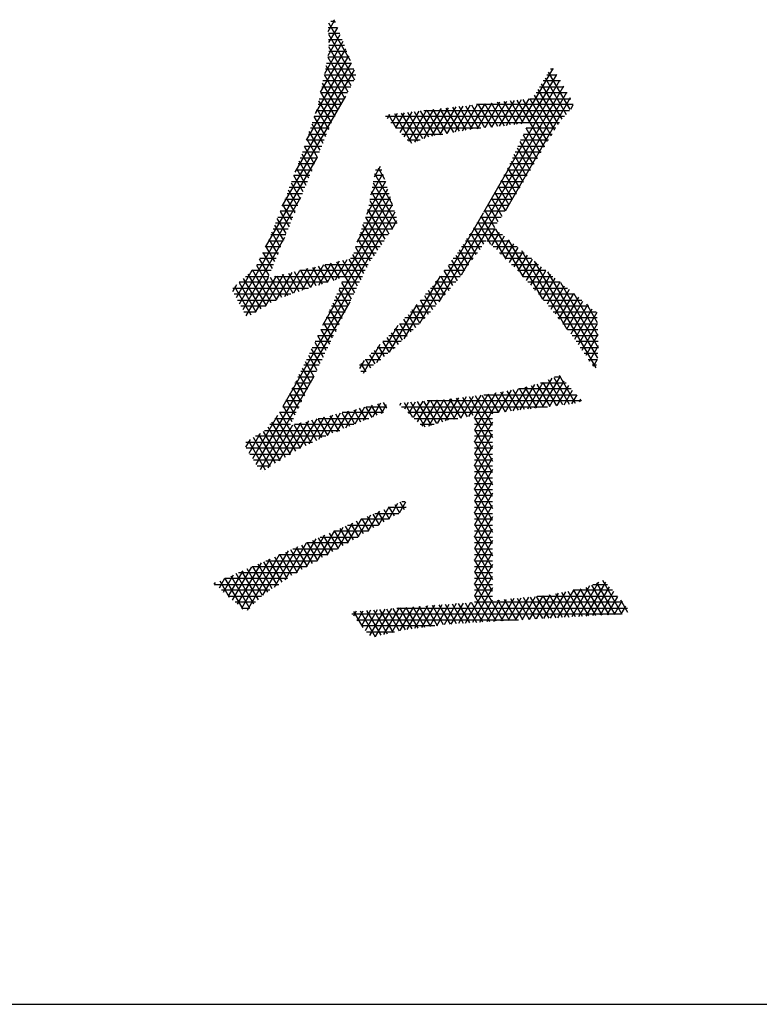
# Model space of a CAD drawing. Header units: millimetres. Extents: x 773 to 1664, y 340 to 970.
# Tile 22 of 60: x 1229 to 1238, y 340 to 353. Entities that reach past the tile are written whole.
import ezdxf

# ---------------------------------------------------------------- set-up
doc = ezdxf.new("R2010")
doc.units = ezdxf.units.MM
doc.header["$LTSCALE"] = 46.2
doc.layers.get('0').update_dxf_attribs({"linetype": 'CONTINUOUS'})
doc.layers.add('1', color=7, linetype='CONTINUOUS')

msp = doc.modelspace()

# ---------------------------------------------------------------- linework, layer by layer
at = {"linetype": 'Continuous'}
msp.add_line((772.801, 340.328), (1663.801, 340.328), dxfattribs=at)
at = {"layer": '1', "linetype": 'Continuous'}
for p, q in [((1232.708, 352.993), (1232.73, 352.955)), ((1232.637, 352.892), (1232.756, 352.892)), ((1232.639, 352.841), (1232.72, 352.981)), ((1232.756, 352.891), (1232.644, 352.698)), ((1232.927, 352.463), (1232.646, 352.949)), ((1232.725, 352.968), (1232.673, 352.968)), ((1232.638, 352.533), (1232.792, 352.801)), ((1232.786, 352.815), (1232.64, 352.815)), ((1232.64, 352.806), (1232.978, 352.221)), ((1232.643, 352.739), (1232.816, 352.739)), ((1232.541, 352.062), (1232.864, 352.62)), ((1232.828, 352.711), (1232.589, 352.298)), ((1232.847, 352.663), (1232.646, 352.663)), ((1232.935, 352.143), (1232.646, 352.643)), ((1232.9, 352.53), (1232.469, 351.785)), ((1232.633, 352.513), (1232.893, 352.064)), ((1232.908, 352.511), (1232.633, 352.511)), ((1232.648, 352.587), (1232.877, 352.587)), ((1232.359, 351.442), (1232.936, 352.44)), ((1232.968, 352.358), (1232.602, 352.358)), ((1232.85, 351.986), (1232.61, 352.401)), ((1232.617, 352.434), (1232.938, 352.434)), ((1235.122, 351.654), (1235.533, 352.365)), ((1235.537, 352.358), (1235.497, 352.358)), ((1232.972, 352.35), (1232.211, 351.033)), ((1232.586, 352.282), (1232.994, 352.282)), ((1232.587, 352.288), (1232.807, 351.907)), ((1235.577, 352.289), (1235.216, 351.665)), ((1235.429, 352.245), (1235.7, 351.775)), ((1235.451, 352.282), (1235.581, 352.282)), ((1235.753, 351.836), (1235.474, 352.319)), ((1232.555, 352.13), (1232.928, 352.13)), ((1232.765, 351.829), (1232.564, 352.176)), ((1232.97, 352.206), (1232.571, 352.206)), ((1235.665, 352.138), (1234.06, 349.358)), ((1234.642, 350.517), (1235.621, 352.214)), ((1235.359, 352.13), (1235.67, 352.13)), ((1235.647, 351.714), (1235.383, 352.17)), ((1235.626, 352.206), (1235.405, 352.206)), ((1232.046, 350.594), (1232.864, 352.01)), ((1232.524, 351.977), (1232.845, 351.977)), ((1232.887, 352.053), (1232.539, 352.053)), ((1232.541, 352.063), (1232.722, 351.75)), ((1234.353, 349.712), (1235.709, 352.062)), ((1235.754, 351.986), (1234.914, 350.532)), ((1235.22, 351.976), (1235.028, 351.644)), ((1235.228, 351.977), (1235.759, 351.977)), ((1235.231, 351.977), (1235.507, 351.499)), ((1235.553, 351.572), (1235.293, 352.022)), ((1235.714, 352.053), (1235.313, 352.053)), ((1235.338, 352.096), (1235.598, 351.646)), ((1232.49, 351.848), (1232.643, 351.582)), ((1232.804, 351.901), (1232.507, 351.901)), ((1232.68, 351.671), (1232.518, 351.95)), ((1234.091, 351.85), (1233.868, 351.463)), ((1233.974, 351.495), (1234.185, 351.86)), ((1234.279, 351.871), (1234.072, 351.513)), ((1234.074, 351.848), (1234.249, 351.544)), ((1234.329, 351.558), (1234.156, 351.857)), ((1234.17, 351.53), (1234.373, 351.881)), ((1234.239, 351.866), (1234.409, 351.573)), ((1234.467, 351.892), (1234.268, 351.548)), ((1234.49, 351.583), (1234.322, 351.876)), ((1234.367, 351.565), (1234.561, 351.902)), ((1234.404, 351.885), (1234.573, 351.593)), ((1234.655, 351.913), (1234.463, 351.58)), ((1234.656, 351.602), (1234.487, 351.894)), ((1235.791, 351.901), (1234.548, 351.901)), ((1234.558, 351.591), (1234.749, 351.923)), ((1234.57, 351.903), (1234.738, 351.611)), ((1234.844, 351.934), (1234.652, 351.602)), ((1234.821, 351.621), (1234.652, 351.913)), ((1234.735, 351.922), (1234.904, 351.63)), ((1234.746, 351.612), (1234.938, 351.945)), ((1234.986, 351.639), (1234.818, 351.931)), ((1235.032, 351.955), (1234.84, 351.623)), ((1234.9, 351.94), (1235.069, 351.648)), ((1234.934, 351.633), (1235.126, 351.966)), ((1235.152, 351.658), (1234.983, 351.95)), ((1235.066, 351.959), (1235.416, 351.352)), ((1235.462, 351.425), (1235.148, 351.968)), ((1235.759, 351.842), (1235.792, 351.899)), ((1232.607, 351.492), (1232.458, 351.75)), ((1232.721, 351.749), (1232.458, 351.749)), ((1232.482, 351.825), (1232.763, 351.825)), ((1235.678, 351.749), (1233.376, 351.749)), ((1233.401, 351.722), (1233.432, 351.776)), ((1233.413, 351.774), (1233.515, 351.596)), ((1233.526, 351.786), (1233.455, 351.663)), ((1233.715, 351.402), (1233.495, 351.783)), ((1233.509, 351.603), (1233.62, 351.797)), ((1233.714, 351.807), (1233.562, 351.544)), ((1233.578, 351.792), (1233.787, 351.43)), ((1233.616, 351.485), (1233.809, 351.818)), ((1233.858, 351.459), (1233.661, 351.801)), ((1233.903, 351.829), (1233.67, 351.426)), ((1233.743, 351.811), (1233.93, 351.487)), ((1233.753, 351.417), (1233.997, 351.839)), ((1234.01, 351.502), (1233.826, 351.82)), ((1233.869, 351.825), (1235.743, 351.825)), ((1233.909, 351.829), (1234.089, 351.516)), ((1234.169, 351.53), (1233.991, 351.838)), ((1232.649, 351.596), (1232.409, 351.596)), ((1232.427, 351.652), (1232.571, 351.403)), ((1232.433, 351.672), (1232.68, 351.672)), ((1233.446, 351.672), (1235.614, 351.672)), ((1234.603, 351.596), (1233.515, 351.596)), ((1235.567, 351.596), (1235.185, 351.596)), ((1235.371, 351.278), (1235.186, 351.598)), ((1232.384, 351.52), (1232.618, 351.52)), ((1232.534, 351.313), (1232.395, 351.554)), ((1233.584, 351.52), (1234.112, 351.52)), ((1235.147, 351.513), (1235.325, 351.204)), ((1235.15, 351.52), (1235.52, 351.52)), ((1232.461, 351.135), (1232.332, 351.36)), ((1232.335, 351.368), (1232.556, 351.368)), ((1232.587, 351.444), (1232.36, 351.444)), ((1232.364, 351.456), (1232.498, 351.224)), ((1233.82, 351.444), (1233.654, 351.444)), ((1235.069, 351.343), (1235.237, 351.053)), ((1235.08, 351.368), (1235.426, 351.368)), ((1235.281, 351.129), (1235.108, 351.428)), ((1235.473, 351.444), (1235.115, 351.444)), ((1232.498, 351.225), (1231.829, 350.066)), ((1232.278, 351.215), (1232.494, 351.215)), ((1232.297, 351.267), (1232.425, 351.045)), ((1232.525, 351.291), (1232.306, 351.291)), ((1235.01, 351.215), (1235.332, 351.215)), ((1235.192, 350.977), (1235.03, 351.259)), ((1235.379, 351.291), (1235.045, 351.291)), ((1232.463, 351.139), (1232.25, 351.139)), ((1232.389, 350.956), (1232.263, 351.173)), ((1233.308, 351.103), (1233.229, 350.967)), ((1233.281, 351.088), (1233.364, 350.943)), ((1235.103, 350.826), (1234.952, 351.089)), ((1235.287, 351.139), (1234.975, 351.139)), ((1234.991, 351.174), (1235.148, 350.902)), ((1232.401, 350.987), (1232.194, 350.987)), ((1232.316, 350.777), (1232.195, 350.987)), ((1232.222, 351.063), (1232.432, 351.063)), ((1232.229, 351.08), (1232.352, 350.866)), ((1233.186, 350.74), (1233.343, 351.011)), ((1233.351, 350.987), (1233.233, 350.987)), ((1233.466, 350.614), (1233.237, 351.01)), ((1233.247, 351.063), (1233.327, 351.063)), ((1235.198, 350.987), (1234.898, 350.987)), ((1234.91, 351.009), (1235.057, 350.754)), ((1234.94, 351.063), (1235.242, 351.063)), ((1232.339, 350.834), (1232.138, 350.834)), ((1232.16, 350.894), (1232.279, 350.688)), ((1232.166, 350.91), (1232.37, 350.91)), ((1233.374, 350.912), (1233.129, 350.488)), ((1233.398, 350.834), (1233.204, 350.834)), ((1233.216, 350.895), (1233.519, 350.37)), ((1233.218, 350.91), (1233.374, 350.91)), ((1235.108, 350.834), (1234.815, 350.834)), ((1234.825, 350.852), (1234.964, 350.61)), ((1234.856, 350.91), (1235.153, 350.91)), ((1235.011, 350.682), (1234.867, 350.93)), ((1231.497, 349.339), (1232.288, 350.709)), ((1232.092, 350.708), (1232.207, 350.509)), ((1232.11, 350.758), (1232.308, 350.758)), ((1232.243, 350.598), (1232.126, 350.801)), ((1233.435, 350.714), (1232.838, 349.679)), ((1233.011, 350.131), (1233.404, 350.813)), ((1233.19, 350.758), (1233.421, 350.758)), ((1233.466, 350.309), (1233.194, 350.781)), ((1234.773, 350.758), (1235.06, 350.758)), ((1234.918, 350.538), (1234.782, 350.774)), ((1232.05, 350.606), (1232.246, 350.606)), ((1232.17, 350.419), (1232.056, 350.618)), ((1232.277, 350.682), (1232.081, 350.682)), ((1232.571, 349.064), (1233.466, 350.615)), ((1233.161, 350.606), (1233.469, 350.606)), ((1233.172, 350.666), (1233.419, 350.238)), ((1233.445, 350.682), (1233.175, 350.682)), ((1234.69, 350.606), (1234.962, 350.606)), ((1234.825, 350.394), (1234.696, 350.617)), ((1235.011, 350.682), (1234.731, 350.682)), ((1234.739, 350.696), (1234.872, 350.466)), ((1232.019, 350.528), (1232.134, 350.33)), ((1232.215, 350.529), (1232.02, 350.529)), ((1233.497, 350.516), (1232.053, 348.016)), ((1233.118, 350.455), (1233.324, 350.098)), ((1233.492, 350.529), (1233.142, 350.529)), ((1233.372, 350.168), (1233.15, 350.552)), ((1233.817, 349.089), (1234.636, 350.507)), ((1234.927, 349.913), (1234.608, 350.465)), ((1234.912, 350.529), (1234.648, 350.529)), ((1234.653, 350.539), (1234.779, 350.322)), ((1231.947, 350.348), (1232.061, 350.151)), ((1232.153, 350.377), (1231.959, 350.377)), ((1232.098, 350.241), (1231.983, 350.438)), ((1231.989, 350.453), (1232.184, 350.453)), ((1233.277, 350.027), (1233.086, 350.358)), ((1233.526, 350.377), (1233.092, 350.377)), ((1233.117, 350.453), (1233.516, 350.453)), ((1233.457, 350.295), (1233.523, 350.41)), ((1234.814, 350.377), (1234.551, 350.377)), ((1234.562, 350.393), (1234.727, 350.107)), ((1234.601, 350.453), (1234.863, 350.453)), ((1232.091, 350.225), (1231.898, 350.225)), ((1232.025, 350.062), (1231.911, 350.258)), ((1231.928, 350.301), (1232.122, 350.301)), ((1233.41, 350.225), (1233.041, 350.225)), ((1233.054, 350.261), (1233.229, 349.957)), ((1233.067, 350.301), (1233.461, 350.301)), ((1234.883, 350.225), (1234.452, 350.225)), ((1234.468, 350.25), (1234.59, 350.038)), ((1234.502, 350.301), (1234.791, 350.301)), ((1234.639, 350.106), (1234.515, 350.321)), ((1234.784, 350.306), (1234.69, 350.143)), ((1234.746, 350.088), (1234.844, 350.257)), ((1234.791, 350.3), (1235.144, 349.69)), ((1234.903, 350.208), (1234.802, 350.034)), ((1232.078, 350.192), (1231.54, 349.26)), ((1231.952, 349.883), (1231.837, 350.082)), ((1231.867, 350.148), (1232.06, 350.148)), ((1231.875, 350.168), (1231.988, 349.972)), ((1233.016, 350.148), (1233.358, 350.148)), ((1233.182, 349.886), (1233.022, 350.164)), ((1234.375, 350.106), (1234.492, 349.904)), ((1234.403, 350.148), (1234.67, 350.148)), ((1234.541, 349.971), (1234.422, 350.178)), ((1234.684, 350.148), (1234.976, 350.148)), ((1234.859, 349.979), (1234.963, 350.159)), ((1235.022, 350.11), (1234.915, 349.924)), ((1235.401, 349.397), (1234.959, 350.162)), ((1231.794, 349.996), (1231.998, 349.996)), ((1231.796, 350), (1231.916, 349.794)), ((1232.029, 350.072), (1231.832, 350.072)), ((1233.097, 349.729), (1232.957, 349.971)), ((1232.966, 349.996), (1233.256, 349.996)), ((1232.99, 350.068), (1233.137, 349.812)), ((1233.307, 350.072), (1232.991, 350.072)), ((1234.28, 349.966), (1234.394, 349.769)), ((1234.303, 349.996), (1234.559, 349.996)), ((1234.443, 349.836), (1234.329, 350.034)), ((1234.615, 350.072), (1234.353, 350.072)), ((1235.068, 350.072), (1234.763, 350.072)), ((1234.841, 349.996), (1235.161, 349.996)), ((1234.972, 349.87), (1235.082, 350.061)), ((1235.142, 350.012), (1235.028, 349.815)), ((1235.083, 349.758), (1235.201, 349.963)), ((1235.127, 350.024), (1235.711, 349.013)), ((1231.715, 349.836), (1231.972, 349.391)), ((1231.719, 349.844), (1231.936, 349.844)), ((1231.879, 349.704), (1231.756, 349.918)), ((1231.967, 349.92), (1231.757, 349.92)), ((1232.577, 349.838), (1232.409, 349.547)), ((1232.634, 349.616), (1232.514, 349.823)), ((1232.516, 349.58), (1232.679, 349.862)), ((1232.592, 349.842), (1232.709, 349.639)), ((1232.6, 349.844), (1233.153, 349.844)), ((1232.781, 349.886), (1232.624, 349.613)), ((1232.783, 349.663), (1232.669, 349.86)), ((1232.731, 349.646), (1232.883, 349.91)), ((1232.747, 349.878), (1232.976, 349.481)), ((1233.016, 349.564), (1232.825, 349.896)), ((1232.902, 349.914), (1233.057, 349.646)), ((1233.204, 349.92), (1232.926, 349.92)), ((1234.181, 349.833), (1234.296, 349.634)), ((1234.189, 349.844), (1234.448, 349.844)), ((1234.345, 349.701), (1234.231, 349.899)), ((1234.504, 349.92), (1234.246, 349.92)), ((1235.253, 349.92), (1234.92, 349.92)), ((1234.998, 349.844), (1235.346, 349.844)), ((1235.261, 349.914), (1235.137, 349.698)), ((1235.19, 349.637), (1235.321, 349.864)), ((1236.087, 348.513), (1235.294, 349.886)), ((1231.657, 349.768), (1231.454, 349.417)), ((1231.606, 349.72), (1231.84, 349.314)), ((1231.905, 349.767), (1231.656, 349.767)), ((1231.906, 349.353), (1231.663, 349.774)), ((1231.967, 349.696), (1231.699, 349.231)), ((1231.832, 349.31), (1232.069, 349.719)), ((1232.171, 349.743), (1231.965, 349.387)), ((1231.972, 349.697), (1232.116, 349.447)), ((1232.189, 349.473), (1232.049, 349.715)), ((1232.08, 349.434), (1232.272, 349.767)), ((1232.127, 349.733), (1232.262, 349.499)), ((1232.374, 349.791), (1232.191, 349.474)), ((1232.335, 349.524), (1232.204, 349.751)), ((1233.115, 349.767), (1232.274, 349.767)), ((1232.282, 349.769), (1232.41, 349.547)), ((1232.302, 349.514), (1232.476, 349.814)), ((1232.485, 349.57), (1232.359, 349.787)), ((1232.437, 349.805), (1232.559, 349.593)), ((1234.079, 349.696), (1233.612, 348.887)), ((1234.082, 349.7), (1234.191, 349.511)), ((1234.243, 349.573), (1234.132, 349.766)), ((1234.393, 349.767), (1234.133, 349.767)), ((1235.439, 349.767), (1235.076, 349.767)), ((1235.38, 349.815), (1235.243, 349.577)), ((1235.296, 349.516), (1235.44, 349.766)), ((1235.5, 349.717), (1235.349, 349.456)), ((1235.462, 349.748), (1236.102, 348.639)), ((1231.412, 349.496), (1231.464, 349.586)), ((1231.492, 349.613), (1231.709, 349.237)), ((1232.629, 349.615), (1231.494, 349.615)), ((1231.775, 349.276), (1231.549, 349.666)), ((1231.575, 349.691), (1231.874, 349.691)), ((1231.583, 349.183), (1231.868, 349.676)), ((1232.043, 349.421), (1231.894, 349.678)), ((1231.948, 349.691), (1233.078, 349.691)), ((1232.936, 349.398), (1232.813, 349.611)), ((1233.041, 349.615), (1232.815, 349.615)), ((1233.98, 349.571), (1234.086, 349.388)), ((1234.279, 349.615), (1234.016, 349.615)), ((1234.138, 349.45), (1234.032, 349.634)), ((1234.076, 349.691), (1234.337, 349.691)), ((1235.142, 349.691), (1235.531, 349.691)), ((1235.624, 349.615), (1235.209, 349.615)), ((1235.402, 349.395), (1235.559, 349.668)), ((1235.619, 349.619), (1235.455, 349.334)), ((1235.506, 349.27), (1235.679, 349.57)), ((1236.117, 348.767), (1235.63, 349.61)), ((1231.413, 349.539), (1232.383, 349.539)), ((1232.159, 349.463), (1231.43, 349.463)), ((1231.647, 349.192), (1231.435, 349.559)), ((1232.967, 349.463), (1232.748, 349.463)), ((1232.775, 349.524), (1232.896, 349.315)), ((1232.781, 349.539), (1233.004, 349.539)), ((1233.876, 349.446), (1233.981, 349.265)), ((1234.149, 349.463), (1233.89, 349.463)), ((1234.033, 349.326), (1233.928, 349.509)), ((1233.953, 349.539), (1234.214, 349.539)), ((1235.276, 349.539), (1235.716, 349.539)), ((1235.809, 349.463), (1235.343, 349.463)), ((1235.738, 349.521), (1235.557, 349.206)), ((1235.608, 349.142), (1235.798, 349.472)), ((1235.798, 349.472), (1236.11, 348.931)), ((1231.471, 349.386), (1231.963, 349.386)), ((1231.712, 347.272), (1232.919, 349.362)), ((1232.699, 349.351), (1232.815, 349.15)), ((1232.714, 349.386), (1232.93, 349.386)), ((1232.856, 349.232), (1232.737, 349.438)), ((1233.425, 348.715), (1233.781, 349.331)), ((1233.772, 349.321), (1233.874, 349.145)), ((1233.928, 349.203), (1233.824, 349.384)), ((1233.827, 349.386), (1234.084, 349.386)), ((1235.41, 349.386), (1235.901, 349.386)), ((1235.858, 349.422), (1235.659, 349.078)), ((1235.71, 349.014), (1235.917, 349.373)), ((1235.977, 349.324), (1235.761, 348.95)), ((1236.103, 349.095), (1235.965, 349.334)), ((1231.833, 349.31), (1231.513, 349.31)), ((1231.554, 349.234), (1231.703, 349.234)), ((1232.648, 349.234), (1232.856, 349.234)), ((1232.775, 349.067), (1232.661, 349.265)), ((1232.893, 349.31), (1232.681, 349.31)), ((1233.666, 349.201), (1233.762, 349.035)), ((1233.696, 349.234), (1233.955, 349.234)), ((1233.818, 349.09), (1233.72, 349.26)), ((1234.019, 349.31), (1233.763, 349.31)), ((1235.994, 349.31), (1235.474, 349.31)), ((1235.535, 349.234), (1236.086, 349.234)), ((1235.81, 348.883), (1236.036, 349.275)), ((1236.096, 349.226), (1235.857, 348.812)), ((1232.579, 349.082), (1232.782, 349.082)), ((1232.695, 348.901), (1232.584, 349.093)), ((1232.819, 349.158), (1232.614, 349.158)), ((1232.623, 349.178), (1232.735, 348.984)), ((1233.557, 349.082), (1233.81, 349.082)), ((1233.558, 349.083), (1233.65, 348.924)), ((1233.706, 348.979), (1233.612, 349.142)), ((1233.887, 349.158), (1233.626, 349.158)), ((1236.1, 349.158), (1235.595, 349.158)), ((1235.656, 349.082), (1236.103, 349.082)), ((1235.905, 348.742), (1236.103, 349.086)), ((1232.745, 349.005), (1232.542, 349.005)), ((1232.544, 349.009), (1232.655, 348.818)), ((1233.535, 349.058), (1233.259, 348.58)), ((1233.45, 348.965), (1233.538, 348.813)), ((1233.732, 349.005), (1233.487, 349.005)), ((1233.594, 348.869), (1233.504, 349.024)), ((1236.107, 349.005), (1235.716, 349.005)), ((1236.109, 348.944), (1235.952, 348.672)), ((1232.465, 348.843), (1232.574, 348.653)), ((1232.671, 348.853), (1232.47, 348.853)), ((1232.614, 348.736), (1232.505, 348.926)), ((1232.506, 348.929), (1232.708, 348.929)), ((1233.093, 348.445), (1233.309, 348.819)), ((1233.34, 348.85), (1233.421, 348.711)), ((1233.578, 348.853), (1233.343, 348.853)), ((1233.481, 348.76), (1233.396, 348.906)), ((1233.417, 348.929), (1233.655, 348.929)), ((1235.777, 348.929), (1236.11, 348.929)), ((1236.113, 348.853), (1235.83, 348.853)), ((1232.597, 348.701), (1232.397, 348.701)), ((1232.534, 348.57), (1232.425, 348.759)), ((1232.433, 348.777), (1232.634, 348.777)), ((1233.241, 348.565), (1233.173, 348.683)), ((1233.407, 348.701), (1233.191, 348.701)), ((1233.229, 348.739), (1233.301, 348.614)), ((1233.267, 348.777), (1233.501, 348.777)), ((1233.361, 348.662), (1233.285, 348.794)), ((1235.882, 348.777), (1236.116, 348.777)), ((1236.11, 348.701), (1235.933, 348.701)), ((1236, 348.602), (1236.115, 348.802)), ((1232.454, 348.404), (1232.345, 348.593)), ((1232.36, 348.624), (1232.56, 348.624)), ((1232.385, 348.676), (1232.494, 348.487)), ((1233.1, 348.609), (1233.041, 348.507)), ((1233.121, 348.468), (1233.062, 348.571)), ((1233.115, 348.624), (1233.314, 348.624)), ((1233.117, 348.627), (1233.181, 348.516)), ((1235.985, 348.624), (1236.101, 348.624)), ((1236.101, 348.624), (1236.048, 348.533)), ((1232.373, 348.239), (1232.264, 348.428)), ((1232.285, 348.472), (1232.486, 348.472)), ((1232.305, 348.51), (1232.413, 348.322)), ((1232.523, 348.548), (1232.323, 348.548)), ((1233.22, 348.548), (1233.039, 348.548)), ((1233.059, 348.472), (1233.126, 348.472)), ((1236.092, 348.548), (1236.037, 348.548)), ((1232.453, 348.403), (1231.761, 347.204)), ((1232.21, 348.32), (1232.412, 348.32)), ((1232.223, 348.346), (1232.333, 348.156)), ((1232.449, 348.396), (1232.248, 348.396)), ((1235.401, 348.327), (1235.203, 347.984)), ((1235.298, 347.995), (1235.521, 348.383)), ((1235.493, 348.019), (1235.326, 348.307)), ((1235.372, 348.32), (1235.7, 348.32)), ((1235.623, 348.407), (1235.392, 348.007)), ((1235.402, 348.328), (1235.575, 348.028)), ((1235.657, 348.038), (1235.472, 348.36)), ((1235.487, 348.018), (1235.676, 348.347)), ((1235.541, 348.392), (1235.739, 348.048)), ((1235.633, 348.396), (1235.549, 348.396)), ((1235.822, 348.058), (1235.614, 348.417)), ((1232.142, 348.183), (1232.253, 347.991)), ((1232.375, 348.243), (1232.172, 348.243)), ((1232.293, 348.073), (1232.182, 348.264)), ((1234.52, 347.562), (1234.893, 348.209)), ((1234.795, 348.192), (1234.52, 347.715)), ((1234.52, 347.867), (1234.697, 348.175)), ((1234.834, 347.94), (1234.698, 348.175)), ((1234.778, 348.189), (1234.916, 347.95)), ((1234.991, 348.226), (1234.825, 347.939)), ((1234.999, 347.959), (1234.858, 348.203)), ((1234.919, 347.95), (1235.089, 348.243)), ((1234.938, 348.217), (1235.081, 347.969)), ((1235.193, 348.271), (1235.014, 347.961)), ((1235.163, 347.979), (1235.018, 348.231)), ((1235.767, 348.243), (1235.089, 348.243)), ((1235.098, 348.245), (1235.246, 347.989)), ((1235.109, 347.973), (1235.297, 348.299)), ((1235.328, 347.999), (1235.174, 348.266)), ((1235.25, 348.286), (1235.41, 348.009)), ((1235.73, 348.286), (1235.581, 348.029)), ((1235.676, 348.041), (1235.783, 348.226)), ((1232.301, 348.091), (1232.094, 348.091)), ((1232.212, 347.908), (1232.1, 348.102)), ((1232.134, 348.167), (1232.338, 348.167)), ((1233.311, 348.061), (1233.208, 347.882)), ((1233.273, 348.052), (1233.341, 347.935)), ((1233.394, 347.995), (1233.35, 348.071)), ((1233.561, 348.036), (1233.577, 348.064)), ((1233.616, 348.067), (1233.724, 347.881)), ((1233.669, 348.071), (1233.618, 347.982)), ((1233.675, 347.928), (1233.762, 348.079)), ((1233.887, 347.75), (1233.701, 348.074)), ((1233.854, 348.086), (1233.731, 347.874)), ((1233.785, 348.081), (1233.962, 347.774)), ((1233.788, 347.82), (1233.946, 348.094)), ((1234.039, 348.101), (1233.845, 347.766)), ((1234.036, 347.798), (1233.869, 348.087)), ((1235.894, 348.091), (1233.913, 348.091)), ((1233.932, 347.765), (1234.131, 348.108)), ((1233.953, 348.094), (1234.11, 347.821)), ((1234.188, 347.84), (1234.037, 348.101)), ((1234.225, 348.118), (1234.04, 347.799)), ((1234.121, 348.108), (1234.267, 347.855)), ((1234.147, 347.832), (1234.319, 348.129)), ((1234.347, 347.87), (1234.204, 348.116)), ((1234.413, 348.141), (1234.246, 347.851)), ((1234.287, 348.126), (1234.426, 347.885)), ((1234.345, 347.869), (1234.508, 348.152)), ((1234.505, 347.9), (1234.369, 348.135)), ((1234.602, 348.163), (1234.444, 347.888)), ((1234.452, 348.145), (1234.754, 347.62)), ((1234.754, 347.773), (1234.534, 348.155)), ((1234.616, 348.164), (1234.754, 347.925)), ((1234.639, 348.167), (1235.835, 348.167)), ((1235.836, 348.166), (1235.77, 348.052)), ((1235.872, 348.076), (1235.887, 348.101)), ((1235.877, 348.114), (1235.893, 348.087)), ((1232.227, 347.939), (1232.011, 347.939)), ((1232.281, 347.483), (1232.015, 347.945)), ((1232.053, 348.015), (1232.264, 348.015)), ((1232.058, 348.024), (1232.172, 347.825)), ((1232.631, 347.644), (1232.798, 347.934)), ((1232.901, 347.959), (1232.747, 347.693)), ((1232.812, 347.937), (1232.912, 347.763)), ((1233.349, 347.939), (1232.818, 347.939)), ((1232.864, 347.743), (1233.003, 347.984)), ((1232.983, 347.792), (1232.889, 347.956)), ((1232.966, 347.975), (1233.055, 347.821)), ((1233.106, 348.01), (1232.979, 347.79)), ((1233.126, 347.849), (1233.043, 347.994)), ((1233.094, 347.836), (1233.209, 348.035)), ((1233.12, 348.013), (1233.198, 347.878)), ((1233.125, 348.015), (1233.392, 348.015)), ((1233.269, 347.906), (1233.196, 348.032)), ((1233.323, 347.928), (1233.389, 348.043)), ((1233.583, 348.015), (1235.46, 348.015)), ((1234.824, 347.939), (1233.663, 347.939)), ((1231.987, 347.901), (1231.666, 347.345)), ((1232.151, 347.405), (1231.913, 347.817)), ((1231.953, 347.862), (1232.19, 347.862)), ((1231.966, 347.877), (1232.216, 347.444)), ((1232.284, 347.806), (1232.001, 347.316)), ((1232.136, 347.396), (1232.387, 347.832)), ((1232.49, 347.857), (1232.27, 347.477)), ((1232.419, 347.549), (1232.273, 347.803)), ((1232.35, 347.822), (1232.489, 347.581)), ((1232.393, 347.537), (1232.592, 347.883)), ((1232.558, 347.613), (1232.427, 347.841)), ((1232.504, 347.861), (1232.629, 347.643)), ((1232.511, 347.862), (1233.159, 347.862)), ((1232.695, 347.908), (1232.513, 347.593)), ((1232.7, 347.673), (1232.581, 347.88)), ((1232.658, 347.899), (1232.77, 347.703)), ((1232.841, 347.733), (1232.735, 347.918)), ((1233.743, 347.862), (1234.308, 347.862)), ((1234.754, 347.468), (1234.52, 347.875)), ((1234.52, 347.862), (1234.754, 347.862)), ((1234.754, 347.817), (1234.52, 347.41)), ((1231.621, 347.419), (1231.768, 347.673)), ((1232.02, 347.327), (1231.806, 347.697)), ((1231.819, 347.71), (1232.786, 347.71)), ((1231.86, 347.757), (1232.085, 347.366)), ((1231.864, 347.23), (1232.182, 347.781)), ((1232.153, 347.786), (1231.886, 347.786)), ((1232.196, 347.784), (1232.35, 347.517)), ((1232.969, 347.786), (1232.204, 347.786)), ((1234, 347.786), (1233.823, 347.786)), ((1234.754, 347.786), (1234.52, 347.786)), ((1234.52, 347.722), (1234.754, 347.316)), ((1234.52, 347.71), (1234.754, 347.71)), ((1231.632, 347.591), (1231.575, 347.493)), ((1231.577, 347.558), (1232.437, 347.558)), ((1231.611, 347.578), (1231.827, 347.204)), ((1231.889, 347.248), (1231.676, 347.618)), ((1232.606, 347.634), (1231.703, 347.634)), ((1231.741, 347.657), (1231.954, 347.288)), ((1234.52, 347.258), (1234.754, 347.664)), ((1234.754, 347.634), (1234.52, 347.634)), ((1234.754, 347.163), (1234.52, 347.57)), ((1234.52, 347.558), (1234.754, 347.558)), ((1232.278, 347.481), (1231.582, 347.481)), ((1234.754, 347.512), (1234.52, 347.105)), ((1234.754, 347.481), (1234.52, 347.481)), ((1234.52, 347.417), (1234.754, 347.011)), ((1231.629, 347.405), (1232.151, 347.405)), ((1232.023, 347.329), (1231.676, 347.329)), ((1234.52, 347.405), (1234.754, 347.405)), ((1234.52, 346.953), (1234.754, 347.359)), ((1234.754, 347.329), (1234.52, 347.329)), ((1231.723, 347.253), (1231.896, 347.253)), ((1231.789, 347.177), (1231.787, 347.177)), ((1234.754, 346.858), (1234.52, 347.265)), ((1234.52, 347.253), (1234.754, 347.253)), ((1234.754, 347.207), (1234.52, 346.8)), ((1234.754, 347.177), (1234.52, 347.177)), ((1234.52, 347.112), (1234.754, 346.706)), ((1234.52, 347.1), (1234.754, 347.1)), ((1234.52, 346.648), (1234.754, 347.054)), ((1234.754, 347.024), (1234.52, 347.024)), ((1234.754, 346.553), (1234.52, 346.96)), ((1234.52, 346.948), (1234.754, 346.948)), ((1233.631, 346.786), (1233.55, 346.645)), ((1233.622, 346.687), (1233.564, 346.786)), ((1233.587, 346.796), (1233.629, 346.796)), ((1234.754, 346.902), (1234.52, 346.495)), ((1234.754, 346.872), (1234.52, 346.872)), ((1234.52, 346.808), (1234.754, 346.401)), ((1234.52, 346.796), (1234.754, 346.796)), ((1233.153, 346.415), (1233.301, 346.671)), ((1233.358, 346.534), (1233.283, 346.663)), ((1233.419, 346.722), (1233.285, 346.492)), ((1233.353, 346.694), (1233.424, 346.572)), ((1233.643, 346.719), (1233.412, 346.719)), ((1233.418, 346.568), (1233.536, 346.773)), ((1233.49, 346.61), (1233.424, 346.724)), ((1233.494, 346.755), (1233.556, 346.648)), ((1234.52, 346.343), (1234.754, 346.75)), ((1234.754, 346.719), (1234.52, 346.719)), ((1234.754, 346.249), (1234.52, 346.655)), ((1232.888, 346.261), (1233.066, 346.569)), ((1233.094, 346.381), (1233.002, 346.541)), ((1233.184, 346.62), (1233.021, 346.338)), ((1233.415, 346.567), (1233.061, 346.567)), ((1233.072, 346.572), (1233.16, 346.419)), ((1233.226, 346.457), (1233.142, 346.602)), ((1233.213, 346.633), (1233.292, 346.495)), ((1233.237, 346.643), (1233.547, 346.643)), ((1234.52, 346.643), (1234.754, 346.643)), ((1234.754, 346.597), (1234.52, 346.191)), ((1234.754, 346.567), (1234.52, 346.567)), ((1232.714, 346.416), (1232.491, 346.031)), ((1232.624, 346.107), (1232.831, 346.467)), ((1233.153, 346.415), (1232.711, 346.415)), ((1232.83, 346.228), (1232.72, 346.419)), ((1232.949, 346.518), (1232.756, 346.184)), ((1232.79, 346.449), (1232.896, 346.266)), ((1232.962, 346.304), (1232.861, 346.48)), ((1232.886, 346.491), (1233.284, 346.491)), ((1232.931, 346.51), (1233.028, 346.342)), ((1234.52, 346.503), (1234.754, 346.096)), ((1234.52, 346.491), (1234.754, 346.491)), ((1234.52, 346.038), (1234.754, 346.445)), ((1234.754, 346.415), (1234.52, 346.415)), ((1232.479, 346.314), (1232.227, 345.877)), ((1232.359, 345.954), (1232.596, 346.365)), ((1232.567, 346.075), (1232.439, 346.296)), ((1232.509, 346.327), (1232.633, 346.113)), ((1232.535, 346.338), (1233.021, 346.338)), ((1232.699, 346.151), (1232.579, 346.358)), ((1232.65, 346.388), (1232.765, 346.189)), ((1234.754, 345.944), (1234.52, 346.35)), ((1234.52, 346.338), (1234.754, 346.338)), ((1234.754, 346.292), (1234.52, 345.886)), ((1231.797, 345.591), (1232.126, 346.161)), ((1232.244, 346.212), (1231.942, 345.688)), ((1232.086, 345.786), (1232.361, 346.263)), ((1232.303, 345.921), (1232.157, 346.174)), ((1232.185, 346.186), (1232.759, 346.186)), ((1232.228, 346.205), (1232.369, 345.96)), ((1232.435, 345.998), (1232.298, 346.235)), ((1232.89, 346.262), (1232.36, 346.262)), ((1232.368, 346.266), (1232.501, 346.036)), ((1234.754, 346.262), (1234.52, 346.262)), ((1234.52, 346.198), (1234.754, 345.791)), ((1234.52, 346.186), (1234.754, 346.186)), ((1231.526, 345.425), (1231.891, 346.058)), ((1232.009, 346.11), (1231.596, 345.395)), ((1231.806, 346.021), (1231.982, 345.716)), ((1231.834, 346.034), (1232.496, 346.034)), ((1232.045, 345.758), (1231.876, 346.052)), ((1231.946, 346.082), (1232.109, 345.801)), ((1232.628, 346.11), (1232.009, 346.11)), ((1232.172, 345.844), (1232.017, 346.113)), ((1232.087, 346.144), (1232.237, 345.883)), ((1234.52, 345.733), (1234.754, 346.14)), ((1234.754, 346.11), (1234.52, 346.11)), ((1234.754, 345.639), (1234.52, 346.045)), ((1234.52, 346.034), (1234.754, 346.034)), ((1231.539, 345.905), (1231.35, 345.578)), ((1231.408, 345.527), (1231.656, 345.956)), ((1231.774, 346.007), (1231.467, 345.476)), ((1231.524, 345.899), (1231.736, 345.532)), ((1231.792, 345.587), (1231.595, 345.929)), ((1232.365, 345.957), (1231.659, 345.957)), ((1231.665, 345.96), (1231.855, 345.63)), ((1231.919, 345.673), (1231.735, 345.991)), ((1234.754, 345.987), (1234.52, 345.581)), ((1234.754, 345.957), (1234.52, 345.957)), ((1231.304, 345.803), (1231.233, 345.68)), ((1231.243, 345.777), (1231.365, 345.565)), ((1231.291, 345.629), (1231.421, 345.854)), ((1232.114, 345.805), (1231.308, 345.805)), ((1231.542, 345.411), (1231.313, 345.807)), ((1231.384, 345.838), (1231.624, 345.422)), ((1231.68, 345.477), (1231.454, 345.868)), ((1231.483, 345.881), (1232.234, 345.881)), ((1234.406, 345.232), (1234.754, 345.835)), ((1234.52, 345.893), (1234.885, 345.26)), ((1234.52, 345.881), (1234.754, 345.881)), ((1234.754, 345.805), (1234.52, 345.805)), ((1236.168, 345.782), (1236.418, 345.348)), ((1231.188, 345.719), (1231.172, 345.746)), ((1231.174, 345.731), (1231.186, 345.752)), ((1231.177, 345.729), (1232.001, 345.729)), ((1231.889, 345.653), (1231.264, 345.653)), ((1234.754, 345.683), (1234.497, 345.237)), ((1234.8, 345.255), (1234.52, 345.741)), ((1234.52, 345.729), (1234.754, 345.729)), ((1234.754, 345.653), (1234.52, 345.653)), ((1235.794, 345.653), (1235.59, 345.3)), ((1235.681, 345.306), (1235.892, 345.672)), ((1236.002, 345.71), (1235.772, 345.311)), ((1236.297, 345.653), (1235.789, 345.653)), ((1235.992, 345.324), (1235.801, 345.655)), ((1235.863, 345.316), (1236.12, 345.761)), ((1235.881, 345.67), (1236.078, 345.328)), ((1236.207, 345.759), (1235.954, 345.321)), ((1236.163, 345.333), (1235.957, 345.691)), ((1236.027, 345.721), (1236.248, 345.338)), ((1236.045, 345.729), (1236.232, 345.729)), ((1236.045, 345.327), (1236.259, 345.697)), ((1236.333, 345.343), (1236.097, 345.751)), ((1231.352, 345.576), (1231.78, 345.576)), ((1234.52, 345.588), (1234.715, 345.25)), ((1234.52, 345.576), (1234.754, 345.576)), ((1234.588, 345.243), (1234.754, 345.53)), ((1234.84, 345.527), (1234.679, 345.248)), ((1234.77, 345.253), (1234.934, 345.536)), ((1234.97, 345.265), (1234.82, 345.525)), ((1235.027, 345.546), (1234.861, 345.258)), ((1234.903, 345.533), (1235.056, 345.27)), ((1234.953, 345.264), (1235.121, 345.555)), ((1235.141, 345.275), (1234.987, 345.542)), ((1235.214, 345.565), (1235.044, 345.269)), ((1235.07, 345.55), (1235.226, 345.279)), ((1235.135, 345.274), (1235.308, 345.574)), ((1235.311, 345.284), (1235.153, 345.559)), ((1235.401, 345.584), (1235.226, 345.279)), ((1235.236, 345.567), (1235.396, 345.289)), ((1235.317, 345.285), (1235.497, 345.597)), ((1235.481, 345.294), (1235.319, 345.575)), ((1235.327, 345.576), (1236.362, 345.576)), ((1235.402, 345.584), (1235.567, 345.299)), ((1235.596, 345.616), (1235.408, 345.29)), ((1235.652, 345.304), (1235.484, 345.595)), ((1235.499, 345.295), (1235.695, 345.635)), ((1235.563, 345.61), (1235.737, 345.309)), ((1235.822, 345.314), (1235.643, 345.625)), ((1235.722, 345.64), (1235.907, 345.319)), ((1236.311, 345.636), (1236.136, 345.332)), ((1236.227, 345.337), (1236.364, 345.574)), ((1236.494, 345.369), (1236.402, 345.528)), ((1231.703, 345.5), (1231.439, 345.5)), ((1231.527, 345.424), (1231.626, 345.424)), ((1233.014, 345.26), (1233.09, 345.391)), ((1233.051, 345.388), (1233.243, 345.055)), ((1233.182, 345.398), (1233.067, 345.198)), ((1233.119, 345.136), (1233.274, 345.405)), ((1233.32, 345.075), (1233.135, 345.395)), ((1233.366, 345.412), (1233.171, 345.073)), ((1233.22, 345.401), (1233.397, 345.095)), ((1233.249, 345.057), (1233.458, 345.419)), ((1233.473, 345.115), (1233.304, 345.408)), ((1233.55, 345.426), (1233.352, 345.083)), ((1233.388, 345.414), (1233.55, 345.134)), ((1233.456, 345.11), (1233.642, 345.433)), ((1233.631, 345.146), (1233.473, 345.42)), ((1233.521, 345.424), (1236.488, 345.424)), ((1233.557, 345.427), (1233.713, 345.156)), ((1233.734, 345.44), (1233.559, 345.136)), ((1233.795, 345.167), (1233.641, 345.433)), ((1233.654, 345.149), (1233.826, 345.447)), ((1233.726, 345.439), (1233.877, 345.178)), ((1233.918, 345.454), (1233.749, 345.161)), ((1233.958, 345.188), (1233.81, 345.446)), ((1233.844, 345.174), (1234.01, 345.461)), ((1233.894, 345.452), (1234.04, 345.199)), ((1234.102, 345.468), (1233.94, 345.186)), ((1234.122, 345.21), (1233.979, 345.458)), ((1234.035, 345.198), (1234.194, 345.475)), ((1234.063, 345.465), (1234.206, 345.216)), ((1234.286, 345.482), (1234.13, 345.211)), ((1234.291, 345.223), (1234.147, 345.471)), ((1234.222, 345.218), (1234.378, 345.489)), ((1234.232, 345.478), (1234.375, 345.229)), ((1234.47, 345.496), (1234.314, 345.225)), ((1234.459, 345.235), (1234.316, 345.484)), ((1234.4, 345.49), (1234.545, 345.24)), ((1234.63, 345.245), (1234.484, 345.497)), ((1236.426, 345.5), (1234.52, 345.5)), ((1236.416, 345.512), (1236.318, 345.342)), ((1236.409, 345.348), (1236.468, 345.45)), ((1236.412, 345.348), (1232.941, 345.348)), ((1232.998, 345.384), (1232.962, 345.322)), ((1233.087, 345.173), (1232.967, 345.382)), ((1233.005, 345.272), (1235.089, 345.272)), ((1234.011, 345.195), (1233.069, 345.195)), ((1233.132, 345.119), (1233.491, 345.119))]:
    msp.add_line(p, q, dxfattribs=at)

doc.saveas('drawing.dxf')
